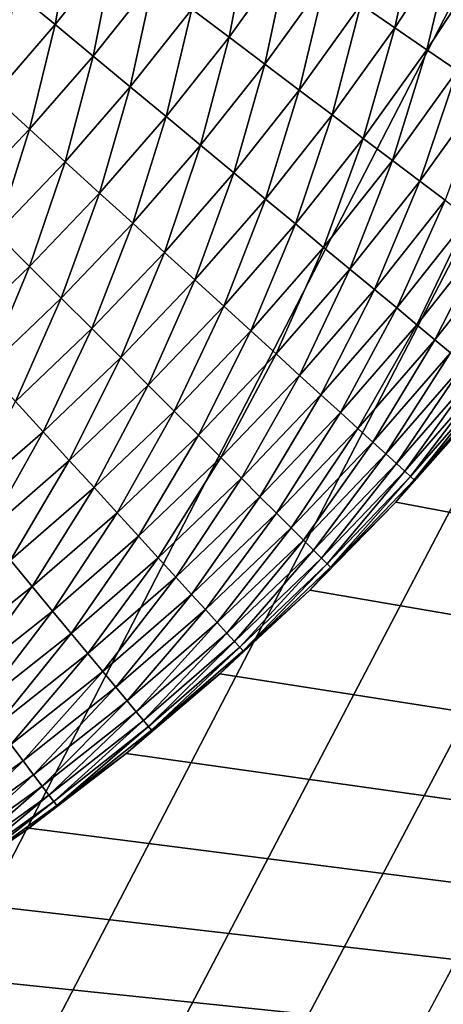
# Model space of a CAD drawing. Extents: x -260 to 260, y -882 to 882.
# Tile 155 of 234: x 26 to 33, y 540 to 557. Entities that reach past the tile are written whole.
import ezdxf

# ---------------------------------------------------------------- set-up
doc = ezdxf.new("R2010")
doc.units = 0
doc.header["$LTSCALE"] = 21.359881
for name, color, linetype in [('1', 7, 'CONTINUOUS'), ('2', 7, 'CONTINUOUS'), ('23', 7, 'CONTINUOUS'), ('24', 7, 'CONTINUOUS')]:
    doc.layers.add(name, color=color, linetype=linetype)

msp = doc.modelspace()

# ---------------------------------------------------------------- linework, layer by layer
at = {"layer": '1', "color": 7, "linetype": 'CONTINUOUS'}
for points in [[(253.525, 812.5), (-253.525, 0), (253.525, 0), (253.525, 812.5)], [(-253.525, 0), (253.525, 812.5), (116.582, 650.819), (-253.525, 0)], [(114.854, 648.894), (-253.525, 0), (116.582, 650.819), (114.854, 648.894)], [(113.045, 647.046), (-253.525, 0), (114.854, 648.894), (113.045, 647.046)], [(111.157, 645.277), (-253.525, 0), (113.045, 647.046), (111.157, 645.277)], [(109.196, 643.59), (-253.525, 0), (111.157, 645.277), (109.196, 643.59)], [(107.164, 641.99), (-253.525, 0), (109.196, 643.59), (107.164, 641.99)], [(105.065, 640.479), (-253.525, 0), (107.164, 641.99), (105.065, 640.479)], [(102.902, 639.059), (-253.525, 0), (105.065, 640.479), (102.902, 639.059)], [(100.681, 637.734), (-253.525, 0), (102.902, 639.059), (100.681, 637.734)], [(98.405, 636.505), (-253.525, 0), (100.681, 637.734), (98.405, 636.505)], [(96.078, 635.376), (-253.525, 0), (98.405, 636.505), (96.078, 635.376)], [(93.704, 634.347), (-253.525, 0), (96.078, 635.376), (93.704, 634.347)], [(91.289, 633.422), (-253.525, 0), (93.704, 634.347), (91.289, 633.422)], [(88.835, 632.602), (-253.525, 0), (91.289, 633.422), (88.835, 632.602)], [(86.349, 631.887), (-253.525, 0), (88.835, 632.602), (86.349, 631.887)], [(83.835, 631.281), (-253.525, 0), (86.349, 631.887), (83.835, 631.281)], [(81.296, 630.783), (-253.525, 0), (83.835, 631.281), (81.296, 630.783)], [(78.739, 630.395), (-253.525, 0), (81.296, 630.783), (78.739, 630.395)], [(76.167, 630.117), (-253.525, 0), (78.739, 630.395), (76.167, 630.117)], [(73.586, 629.95), (-253.525, 0), (76.167, 630.117), (73.586, 629.95)], [(71, 629.895), (-253.525, 0), (73.586, 629.95), (71, 629.895)], [(-129, 629.895), (-253.525, 0), (71, 629.895), (-129, 629.895)]]:
    msp.add_3dface(points, dxfattribs=at)
at = {"layer": '2', "color": 7, "linetype": 'CONTINUOUS'}
for points in [[(32.553, 548.66, -9), (33.94, 550.219, -9), (136.739, 529, -9), (32.553, 548.66, -9)], [(31.095, 547.167, -9), (32.553, 548.66, -9), (136.739, 529, -9), (31.095, 547.167, -9)], [(29.569, 545.745, -9), (31.095, 547.167, -9), (136.739, 529, -9), (29.569, 545.745, -9)], [(27.978, 544.395, -9), (29.569, 545.745, -9), (136.739, 529, -9), (27.978, 544.395, -9)], [(26.325, 543.122, -9), (27.978, 544.395, -9), (136.739, 529, -9), (26.325, 543.122, -9)], [(24.614, 541.927, -9), (26.325, 543.122, -9), (136.739, 529, -9), (24.614, 541.927, -9)], [(22.85, 540.814, -9), (24.614, 541.927, -9), (136.739, 529, -9), (22.85, 540.814, -9)], [(21.035, 539.785, -9), (22.85, 540.814, -9), (136.739, 529, -9), (21.035, 539.785, -9)]]:
    msp.add_3dface(points, dxfattribs=at)
at = {"layer": '23', "color": 7, "linetype": 'CONTINUOUS'}
for points in [[(33.94, 550.219, -9), (32.553, 548.66, -9), (33.939, 550.219, -14), (33.94, 550.219, -9)], [(33.939, 550.219, -14), (32.553, 548.66, -9), (32.553, 548.66, -14), (33.939, 550.219, -14)], [(32.553, 548.66, -9), (31.095, 547.167, -9), (32.553, 548.66, -14), (32.553, 548.66, -9)], [(32.553, 548.66, -14), (31.095, 547.167, -9), (31.095, 547.167, -14), (32.553, 548.66, -14)], [(31.095, 547.167, -9), (29.569, 545.745, -9), (31.095, 547.167, -14), (31.095, 547.167, -9)], [(31.095, 547.167, -14), (29.569, 545.745, -9), (29.569, 545.745, -14), (31.095, 547.167, -14)], [(29.569, 545.745, -9), (27.978, 544.395, -9), (29.569, 545.745, -14), (29.569, 545.745, -9)], [(29.569, 545.745, -14), (27.978, 544.395, -9), (27.978, 544.395, -14), (29.569, 545.745, -14)], [(27.978, 544.395, -9), (26.325, 543.122, -9), (27.978, 544.395, -14), (27.978, 544.395, -9)], [(27.978, 544.395, -14), (26.325, 543.122, -9), (26.325, 543.122, -14), (27.978, 544.395, -14)], [(26.325, 543.122, -9), (24.614, 541.927, -9), (26.325, 543.122, -14), (26.325, 543.122, -9)], [(26.325, 543.122, -14), (24.614, 541.927, -9), (24.614, 541.927, -14), (26.325, 543.122, -14)]]:
    msp.add_3dface(points, dxfattribs=at)
at = {"layer": '24', "color": 7, "linetype": 'CONTINUOUS'}
for points in [[(26.115, 557.314, -28.326), (27.089, 558.543, -28.326), (26.775, 556.766, -28.031), (26.115, 557.314, -28.326)], [(26.775, 556.766, -28.031), (27.089, 558.543, -28.326), (27.773, 558.027, -28.031), (26.775, 556.766, -28.031)], [(31.961, 557.106, -25.816), (32.938, 558.606, -25.816), (32.536, 556.712, -25.235), (31.961, 557.106, -25.816)], [(32.536, 556.712, -25.235), (32.938, 558.606, -25.816), (33.531, 558.239, -25.235), (32.536, 556.712, -25.235)], [(29.093, 557.03, -27.289), (30.077, 558.397, -27.289), (29.724, 556.553, -26.844), (29.093, 557.03, -27.289)], [(29.724, 556.553, -26.844), (30.077, 558.397, -27.289), (30.729, 557.95, -26.844), (29.724, 556.553, -26.844)], [(32.536, 556.712, -25.235), (33.531, 558.239, -25.235), (33.081, 556.339, -24.614), (32.536, 556.712, -25.235)], [(33.081, 556.339, -24.614), (33.531, 558.239, -25.235), (34.093, 557.891, -24.614), (33.081, 556.339, -24.614)], [(26.775, 556.766, -28.031), (27.773, 558.027, -28.031), (27.42, 556.231, -27.685), (26.775, 556.766, -28.031)], [(27.42, 556.231, -27.685), (27.773, 558.027, -28.031), (28.442, 557.521, -27.685), (27.42, 556.231, -27.685)], [(29.724, 556.553, -26.844), (30.729, 557.95, -26.844), (30.332, 556.094, -26.352), (29.724, 556.553, -26.844)], [(30.332, 556.094, -26.352), (30.729, 557.95, -26.844), (31.358, 557.519, -26.352), (30.332, 556.094, -26.352)], [(33.081, 556.339, -24.614), (34.093, 557.891, -24.614), (33.595, 555.987, -23.954), (33.081, 556.339, -24.614)], [(27.42, 556.231, -27.685), (28.442, 557.521, -27.685), (28.048, 555.709, -27.289), (27.42, 556.231, -27.685)], [(28.048, 555.709, -27.289), (28.442, 557.521, -27.685), (29.093, 557.03, -27.289), (28.048, 555.709, -27.289)], [(30.332, 556.094, -26.352), (31.358, 557.519, -26.352), (30.916, 555.653, -25.816), (30.332, 556.094, -26.352)], [(30.916, 555.653, -25.816), (31.358, 557.519, -26.352), (31.961, 557.106, -25.816), (30.916, 555.653, -25.816)], [(25.72, 555.553, -28.031), (26.115, 557.314, -28.326), (26.775, 556.766, -28.031), (25.72, 555.553, -28.031)], [(28.048, 555.709, -27.289), (29.093, 557.03, -27.289), (28.656, 555.204, -26.844), (28.048, 555.709, -27.289)], [(28.656, 555.204, -26.844), (29.093, 557.03, -27.289), (29.724, 556.553, -26.844), (28.656, 555.204, -26.844)], [(30.916, 555.653, -25.816), (31.961, 557.106, -25.816), (31.472, 555.233, -25.235), (30.916, 555.653, -25.816)], [(31.472, 555.233, -25.235), (31.961, 557.106, -25.816), (32.536, 556.712, -25.235), (31.472, 555.233, -25.235)], [(25.72, 555.553, -28.031), (26.775, 556.766, -28.031), (26.339, 554.989, -27.685), (25.72, 555.553, -28.031)], [(26.339, 554.989, -27.685), (26.775, 556.766, -28.031), (27.42, 556.231, -27.685), (26.339, 554.989, -27.685)], [(31.472, 555.233, -25.235), (32.536, 556.712, -25.235), (32, 554.835, -24.614), (31.472, 555.233, -25.235)], [(32, 554.835, -24.614), (32.536, 556.712, -25.235), (33.081, 556.339, -24.614), (32, 554.835, -24.614)], [(28.656, 555.204, -26.844), (29.724, 556.553, -26.844), (29.242, 554.718, -26.352), (28.656, 555.204, -26.844)], [(29.242, 554.718, -26.352), (29.724, 556.553, -26.844), (30.332, 556.094, -26.352), (29.242, 554.718, -26.352)], [(32, 554.835, -24.614), (33.081, 556.339, -24.614), (32.496, 554.46, -23.954), (32, 554.835, -24.614)], [(32.496, 554.46, -23.954), (33.081, 556.339, -24.614), (33.595, 555.987, -23.954), (32.496, 554.46, -23.954)], [(26.339, 554.989, -27.685), (27.42, 556.231, -27.685), (26.942, 554.439, -27.289), (26.339, 554.989, -27.685)], [(26.942, 554.439, -27.289), (27.42, 556.231, -27.685), (28.048, 555.709, -27.289), (26.942, 554.439, -27.289)], [(29.242, 554.718, -26.352), (30.332, 556.094, -26.352), (29.805, 554.251, -25.816), (29.242, 554.718, -26.352)], [(29.805, 554.251, -25.816), (30.332, 556.094, -26.352), (30.916, 555.653, -25.816), (29.805, 554.251, -25.816)], [(32.496, 554.46, -23.954), (33.595, 555.987, -23.954), (32.96, 554.11, -23.258), (32.496, 554.46, -23.954)], [(32.96, 554.11, -23.258), (33.595, 555.987, -23.954), (34.074, 555.659, -23.258), (32.96, 554.11, -23.258)], [(26.942, 554.439, -27.289), (28.048, 555.709, -27.289), (27.526, 553.906, -26.844), (26.942, 554.439, -27.289)], [(27.526, 553.906, -26.844), (28.048, 555.709, -27.289), (28.656, 555.204, -26.844), (27.526, 553.906, -26.844)], [(29.805, 554.251, -25.816), (30.916, 555.653, -25.816), (30.341, 553.805, -25.235), (29.805, 554.251, -25.816)], [(30.341, 553.805, -25.235), (30.916, 555.653, -25.816), (31.472, 555.233, -25.235), (30.341, 553.805, -25.235)], [(32.96, 554.11, -23.258), (34.074, 555.659, -23.258), (33.389, 553.786, -22.528), (32.96, 554.11, -23.258)], [(25.202, 553.798, -27.685), (25.72, 555.553, -28.031), (26.339, 554.989, -27.685), (25.202, 553.798, -27.685)], [(27.526, 553.906, -26.844), (28.656, 555.204, -26.844), (28.09, 553.393, -26.352), (27.526, 553.906, -26.844)], [(28.09, 553.393, -26.352), (28.656, 555.204, -26.844), (29.242, 554.718, -26.352), (28.09, 553.393, -26.352)], [(30.341, 553.805, -25.235), (31.472, 555.233, -25.235), (30.849, 553.383, -24.614), (30.341, 553.805, -25.235)], [(30.849, 553.383, -24.614), (31.472, 555.233, -25.235), (32, 554.835, -24.614), (30.849, 553.383, -24.614)], [(25.202, 553.798, -27.685), (26.339, 554.989, -27.685), (25.779, 553.221, -27.289), (25.202, 553.798, -27.685)], [(25.779, 553.221, -27.289), (26.339, 554.989, -27.685), (26.942, 554.439, -27.289), (25.779, 553.221, -27.289)], [(30.849, 553.383, -24.614), (32, 554.835, -24.614), (31.328, 552.985, -23.954), (30.849, 553.383, -24.614)], [(31.328, 552.985, -23.954), (32, 554.835, -24.614), (32.496, 554.46, -23.954), (31.328, 552.985, -23.954)], [(28.09, 553.393, -26.352), (29.242, 554.718, -26.352), (28.63, 552.9, -25.816), (28.09, 553.393, -26.352)], [(28.63, 552.9, -25.816), (29.242, 554.718, -26.352), (29.805, 554.251, -25.816), (28.63, 552.9, -25.816)], [(25.779, 553.221, -27.289), (26.942, 554.439, -27.289), (26.338, 552.662, -26.844), (25.779, 553.221, -27.289)], [(26.338, 552.662, -26.844), (26.942, 554.439, -27.289), (27.526, 553.906, -26.844), (26.338, 552.662, -26.844)], [(31.328, 552.985, -23.954), (32.496, 554.46, -23.954), (31.775, 552.614, -23.258), (31.328, 552.985, -23.954)], [(31.775, 552.614, -23.258), (32.496, 554.46, -23.954), (32.96, 554.11, -23.258), (31.775, 552.614, -23.258)], [(28.63, 552.9, -25.816), (29.805, 554.251, -25.816), (29.145, 552.431, -25.235), (28.63, 552.9, -25.816)], [(29.145, 552.431, -25.235), (29.805, 554.251, -25.816), (30.341, 553.805, -25.235), (29.145, 552.431, -25.235)], [(31.775, 552.614, -23.258), (32.96, 554.11, -23.258), (32.189, 552.271, -22.528), (31.775, 552.614, -23.258)], [(32.189, 552.271, -22.528), (32.96, 554.11, -23.258), (33.389, 553.786, -22.528), (32.189, 552.271, -22.528)], [(26.338, 552.662, -26.844), (27.526, 553.906, -26.844), (26.877, 552.123, -26.352), (26.338, 552.662, -26.844)], [(26.877, 552.123, -26.352), (27.526, 553.906, -26.844), (28.09, 553.393, -26.352), (26.877, 552.123, -26.352)], [(29.145, 552.431, -25.235), (30.341, 553.805, -25.235), (29.633, 551.986, -24.614), (29.145, 552.431, -25.235)], [(29.633, 551.986, -24.614), (30.341, 553.805, -25.235), (30.849, 553.383, -24.614), (29.633, 551.986, -24.614)], [(32.189, 552.271, -22.528), (33.389, 553.786, -22.528), (32.568, 551.956, -21.766), (32.189, 552.271, -22.528)], [(32.568, 551.956, -21.766), (33.389, 553.786, -22.528), (33.782, 553.489, -21.766), (32.568, 551.956, -21.766)], [(32.568, 551.956, -21.766), (33.782, 553.489, -21.766), (32.911, 551.671, -20.976), (32.568, 551.956, -21.766)], [(32.911, 551.671, -20.976), (33.782, 553.489, -21.766), (34.138, 553.22, -20.976), (32.911, 551.671, -20.976)], [(26.877, 552.123, -26.352), (28.09, 553.393, -26.352), (27.394, 551.606, -25.816), (26.877, 552.123, -26.352)], [(27.394, 551.606, -25.816), (28.09, 553.393, -26.352), (28.63, 552.9, -25.816), (27.394, 551.606, -25.816)], [(29.633, 551.986, -24.614), (30.849, 553.383, -24.614), (30.093, 551.566, -23.954), (29.633, 551.986, -24.614)], [(30.093, 551.566, -23.954), (30.849, 553.383, -24.614), (31.328, 552.985, -23.954), (30.093, 551.566, -23.954)], [(25.094, 551.474, -26.844), (25.779, 553.221, -27.289), (26.338, 552.662, -26.844), (25.094, 551.474, -26.844)], [(32.911, 551.671, -20.976), (34.138, 553.22, -20.976), (33.217, 551.417, -20.161), (32.911, 551.671, -20.976)], [(33.217, 551.417, -20.161), (34.138, 553.22, -20.976), (34.455, 552.98, -20.161), (33.217, 551.417, -20.161)], [(30.093, 551.566, -23.954), (31.328, 552.985, -23.954), (30.523, 551.175, -23.258), (30.093, 551.566, -23.954)], [(30.523, 551.175, -23.258), (31.328, 552.985, -23.954), (31.775, 552.614, -23.258), (30.523, 551.175, -23.258)], [(33.217, 551.417, -20.161), (34.455, 552.98, -20.161), (33.484, 551.195, -19.323), (33.217, 551.417, -20.161)], [(27.394, 551.606, -25.816), (28.63, 552.9, -25.816), (27.887, 551.113, -25.235), (27.394, 551.606, -25.816)], [(27.887, 551.113, -25.235), (28.63, 552.9, -25.816), (29.145, 552.431, -25.235), (27.887, 551.113, -25.235)], [(25.094, 551.474, -26.844), (26.338, 552.662, -26.844), (25.607, 550.91, -26.352), (25.094, 551.474, -26.844)], [(25.607, 550.91, -26.352), (26.338, 552.662, -26.844), (26.877, 552.123, -26.352), (25.607, 550.91, -26.352)], [(30.523, 551.175, -23.258), (31.775, 552.614, -23.258), (30.92, 550.812, -22.528), (30.523, 551.175, -23.258)], [(30.92, 550.812, -22.528), (31.775, 552.614, -23.258), (32.189, 552.271, -22.528), (30.92, 550.812, -22.528)], [(27.887, 551.113, -25.235), (29.145, 552.431, -25.235), (28.354, 550.646, -24.614), (27.887, 551.113, -25.235)], [(28.354, 550.646, -24.614), (29.145, 552.431, -25.235), (29.633, 551.986, -24.614), (28.354, 550.646, -24.614)], [(30.92, 550.812, -22.528), (32.189, 552.271, -22.528), (31.284, 550.48, -21.766), (30.92, 550.812, -22.528)], [(31.284, 550.48, -21.766), (32.189, 552.271, -22.528), (32.568, 551.956, -21.766), (31.284, 550.48, -21.766)], [(25.607, 550.91, -26.352), (26.877, 552.123, -26.352), (26.1, 550.37, -25.816), (25.607, 550.91, -26.352)], [(26.1, 550.37, -25.816), (26.877, 552.123, -26.352), (27.394, 551.606, -25.816), (26.1, 550.37, -25.816)], [(28.354, 550.646, -24.614), (29.633, 551.986, -24.614), (28.794, 550.206, -23.954), (28.354, 550.646, -24.614)], [(28.794, 550.206, -23.954), (29.633, 551.986, -24.614), (30.093, 551.566, -23.954), (28.794, 550.206, -23.954)], [(31.284, 550.48, -21.766), (32.568, 551.956, -21.766), (31.614, 550.18, -20.976), (31.284, 550.48, -21.766)], [(31.614, 550.18, -20.976), (32.568, 551.956, -21.766), (32.911, 551.671, -20.976), (31.614, 550.18, -20.976)], [(31.614, 550.18, -20.976), (32.911, 551.671, -20.976), (31.908, 549.912, -20.161), (31.614, 550.18, -20.976)], [(31.908, 549.912, -20.161), (32.911, 551.671, -20.976), (33.217, 551.417, -20.161), (31.908, 549.912, -20.161)], [(26.1, 550.37, -25.816), (27.394, 551.606, -25.816), (26.569, 549.855, -25.235), (26.1, 550.37, -25.816)], [(26.569, 549.855, -25.235), (27.394, 551.606, -25.816), (27.887, 551.113, -25.235), (26.569, 549.855, -25.235)], [(28.794, 550.206, -23.954), (30.093, 551.566, -23.954), (29.205, 549.795, -23.258), (28.794, 550.206, -23.954)], [(29.205, 549.795, -23.258), (30.093, 551.566, -23.954), (30.523, 551.175, -23.258), (29.205, 549.795, -23.258)], [(31.908, 549.912, -20.161), (33.217, 551.417, -20.161), (32.164, 549.678, -19.323), (31.908, 549.912, -20.161)], [(32.164, 549.678, -19.323), (33.217, 551.417, -20.161), (33.484, 551.195, -19.323), (32.164, 549.678, -19.323)], [(29.205, 549.795, -23.258), (30.523, 551.175, -23.258), (29.585, 549.415, -22.528), (29.205, 549.795, -23.258)], [(29.585, 549.415, -22.528), (30.523, 551.175, -23.258), (30.92, 550.812, -22.528), (29.585, 549.415, -22.528)], [(32.164, 549.678, -19.323), (33.484, 551.195, -19.323), (32.383, 549.479, -18.466), (32.164, 549.678, -19.323)], [(32.383, 549.479, -18.466), (33.484, 551.195, -19.323), (33.712, 551.006, -18.466), (32.383, 549.479, -18.466)], [(26.569, 549.855, -25.235), (27.887, 551.113, -25.235), (27.014, 549.367, -24.614), (26.569, 549.855, -25.235)], [(27.014, 549.367, -24.614), (27.887, 551.113, -25.235), (28.354, 550.646, -24.614), (27.014, 549.367, -24.614)], [(32.383, 549.479, -18.466), (33.712, 551.006, -18.466), (32.563, 549.315, -17.592), (32.383, 549.479, -18.466)], [(32.563, 549.315, -17.592), (33.712, 551.006, -18.466), (33.9, 550.85, -17.592), (32.563, 549.315, -17.592)], [(29.585, 549.415, -22.528), (30.92, 550.812, -22.528), (29.934, 549.066, -21.766), (29.585, 549.415, -22.528)], [(29.934, 549.066, -21.766), (30.92, 550.812, -22.528), (31.284, 550.48, -21.766), (29.934, 549.066, -21.766)], [(32.563, 549.315, -17.592), (33.9, 550.85, -17.592), (32.704, 549.186, -16.706), (32.563, 549.315, -17.592)], [(32.704, 549.186, -16.706), (33.9, 550.85, -17.592), (34.046, 550.728, -16.706), (32.704, 549.186, -16.706)], [(27.014, 549.367, -24.614), (28.354, 550.646, -24.614), (27.434, 548.907, -23.954), (27.014, 549.367, -24.614)], [(27.434, 548.907, -23.954), (28.354, 550.646, -24.614), (28.794, 550.206, -23.954), (27.434, 548.907, -23.954)], [(32.704, 549.186, -16.706), (34.046, 550.728, -16.706), (32.805, 549.094, -15.809), (32.704, 549.186, -16.706)], [(32.805, 549.094, -15.809), (34.046, 550.728, -16.706), (34.151, 550.641, -15.809), (32.805, 549.094, -15.809)], [(32.805, 549.094, -15.809), (34.151, 550.641, -15.809), (32.866, 549.039, -14.906), (32.805, 549.094, -15.809)], [(32.866, 549.039, -14.906), (34.151, 550.641, -15.809), (34.214, 550.589, -14.906), (32.866, 549.039, -14.906)], [(29.934, 549.066, -21.766), (31.284, 550.48, -21.766), (30.249, 548.751, -20.976), (29.934, 549.066, -21.766)], [(30.249, 548.751, -20.976), (31.284, 550.48, -21.766), (31.614, 550.18, -20.976), (30.249, 548.751, -20.976)], [(33.939, 550.219, -14), (32.866, 549.039, -14.906), (34.214, 550.589, -14.906), (33.939, 550.219, -14)], [(25.195, 548.659, -25.235), (26.1, 550.37, -25.816), (26.569, 549.855, -25.235), (25.195, 548.659, -25.235)], [(27.434, 548.907, -23.954), (28.794, 550.206, -23.954), (27.825, 548.477, -23.258), (27.434, 548.907, -23.954)], [(27.825, 548.477, -23.258), (28.794, 550.206, -23.954), (29.205, 549.795, -23.258), (27.825, 548.477, -23.258)], [(30.249, 548.751, -20.976), (31.614, 550.18, -20.976), (30.53, 548.47, -20.161), (30.249, 548.751, -20.976)], [(30.53, 548.47, -20.161), (31.614, 550.18, -20.976), (31.908, 549.912, -20.161), (30.53, 548.47, -20.161)], [(33.939, 550.219, -14), (32.553, 548.66, -14), (32.866, 549.039, -14.906), (33.939, 550.219, -14)], [(25.195, 548.659, -25.235), (26.569, 549.855, -25.235), (25.617, 548.151, -24.614), (25.195, 548.659, -25.235)], [(25.617, 548.151, -24.614), (26.569, 549.855, -25.235), (27.014, 549.367, -24.614), (25.617, 548.151, -24.614)], [(27.825, 548.477, -23.258), (29.205, 549.795, -23.258), (28.188, 548.08, -22.528), (27.825, 548.477, -23.258)], [(28.188, 548.08, -22.528), (29.205, 549.795, -23.258), (29.585, 549.415, -22.528), (28.188, 548.08, -22.528)], [(30.53, 548.47, -20.161), (31.908, 549.912, -20.161), (30.776, 548.224, -19.323), (30.53, 548.47, -20.161)], [(30.776, 548.224, -19.323), (31.908, 549.912, -20.161), (32.164, 549.678, -19.323), (30.776, 548.224, -19.323)], [(30.776, 548.224, -19.323), (32.164, 549.678, -19.323), (30.985, 548.015, -18.466), (30.776, 548.224, -19.323)], [(30.985, 548.015, -18.466), (32.164, 549.678, -19.323), (32.383, 549.479, -18.466), (30.985, 548.015, -18.466)], [(30.985, 548.015, -18.466), (32.383, 549.479, -18.466), (31.158, 547.842, -17.592), (30.985, 548.015, -18.466)], [(31.158, 547.842, -17.592), (32.383, 549.479, -18.466), (32.563, 549.315, -17.592), (31.158, 547.842, -17.592)], [(25.617, 548.151, -24.614), (27.014, 549.367, -24.614), (26.015, 547.672, -23.954), (25.617, 548.151, -24.614)], [(26.015, 547.672, -23.954), (27.014, 549.367, -24.614), (27.434, 548.907, -23.954), (26.015, 547.672, -23.954)], [(28.188, 548.08, -22.528), (29.585, 549.415, -22.528), (28.52, 547.716, -21.766), (28.188, 548.08, -22.528)], [(28.52, 547.716, -21.766), (29.585, 549.415, -22.528), (29.934, 549.066, -21.766), (28.52, 547.716, -21.766)], [(31.158, 547.842, -17.592), (32.563, 549.315, -17.592), (31.292, 547.708, -16.706), (31.158, 547.842, -17.592)], [(31.292, 547.708, -16.706), (32.563, 549.315, -17.592), (32.704, 549.186, -16.706), (31.292, 547.708, -16.706)], [(31.292, 547.708, -16.706), (32.704, 549.186, -16.706), (31.389, 547.611, -15.809), (31.292, 547.708, -16.706)], [(31.389, 547.611, -15.809), (32.704, 549.186, -16.706), (32.805, 549.094, -15.809), (31.389, 547.611, -15.809)], [(28.52, 547.716, -21.766), (29.934, 549.066, -21.766), (28.82, 547.386, -20.976), (28.52, 547.716, -21.766)], [(28.82, 547.386, -20.976), (29.934, 549.066, -21.766), (30.249, 548.751, -20.976), (28.82, 547.386, -20.976)], [(31.389, 547.611, -15.809), (32.805, 549.094, -15.809), (31.447, 547.553, -14.906), (31.389, 547.611, -15.809)], [(31.447, 547.553, -14.906), (32.805, 549.094, -15.809), (32.866, 549.039, -14.906), (31.447, 547.553, -14.906)], [(32.553, 548.66, -14), (31.447, 547.553, -14.906), (32.866, 549.039, -14.906), (32.553, 548.66, -14)], [(26.015, 547.672, -23.954), (27.434, 548.907, -23.954), (26.386, 547.225, -23.258), (26.015, 547.672, -23.954)], [(26.386, 547.225, -23.258), (27.434, 548.907, -23.954), (27.825, 548.477, -23.258), (26.386, 547.225, -23.258)], [(28.82, 547.386, -20.976), (30.249, 548.751, -20.976), (29.088, 547.092, -20.161), (28.82, 547.386, -20.976)], [(29.088, 547.092, -20.161), (30.249, 548.751, -20.976), (30.53, 548.47, -20.161), (29.088, 547.092, -20.161)], [(32.553, 548.66, -14), (31.095, 547.167, -14), (31.447, 547.553, -14.906), (32.553, 548.66, -14)], [(26.386, 547.225, -23.258), (27.825, 548.477, -23.258), (26.729, 546.811, -22.528), (26.386, 547.225, -23.258)], [(26.729, 546.811, -22.528), (27.825, 548.477, -23.258), (28.188, 548.08, -22.528), (26.729, 546.811, -22.528)], [(29.088, 547.092, -20.161), (30.53, 548.47, -20.161), (29.322, 546.836, -19.323), (29.088, 547.092, -20.161)], [(29.322, 546.836, -19.323), (30.53, 548.47, -20.161), (30.776, 548.224, -19.323), (29.322, 546.836, -19.323)], [(29.322, 546.836, -19.323), (30.776, 548.224, -19.323), (29.521, 546.617, -18.466), (29.322, 546.836, -19.323)], [(29.521, 546.617, -18.466), (30.776, 548.224, -19.323), (30.985, 548.015, -18.466), (29.521, 546.617, -18.466)], [(26.729, 546.811, -22.528), (28.188, 548.08, -22.528), (27.044, 546.432, -21.766), (26.729, 546.811, -22.528)], [(27.044, 546.432, -21.766), (28.188, 548.08, -22.528), (28.52, 547.716, -21.766), (27.044, 546.432, -21.766)], [(29.521, 546.617, -18.466), (30.985, 548.015, -18.466), (29.685, 546.437, -17.592), (29.521, 546.617, -18.466)], [(29.685, 546.437, -17.592), (30.985, 548.015, -18.466), (31.158, 547.842, -17.592), (29.685, 546.437, -17.592)], [(29.685, 546.437, -17.592), (31.158, 547.842, -17.592), (29.814, 546.296, -16.706), (29.685, 546.437, -17.592)], [(29.814, 546.296, -16.706), (31.158, 547.842, -17.592), (31.292, 547.708, -16.706), (29.814, 546.296, -16.706)], [(24.89, 546.04, -23.258), (26.015, 547.672, -23.954), (26.386, 547.225, -23.258), (24.89, 546.04, -23.258)], [(27.044, 546.432, -21.766), (28.52, 547.716, -21.766), (27.329, 546.089, -20.976), (27.044, 546.432, -21.766)], [(27.329, 546.089, -20.976), (28.52, 547.716, -21.766), (28.82, 547.386, -20.976), (27.329, 546.089, -20.976)], [(29.814, 546.296, -16.706), (31.292, 547.708, -16.706), (29.906, 546.195, -15.809), (29.814, 546.296, -16.706)], [(29.906, 546.195, -15.809), (31.292, 547.708, -16.706), (31.389, 547.611, -15.809), (29.906, 546.195, -15.809)], [(29.906, 546.195, -15.809), (31.389, 547.611, -15.809), (29.961, 546.134, -14.906), (29.906, 546.195, -15.809)], [(29.961, 546.134, -14.906), (31.389, 547.611, -15.809), (31.447, 547.553, -14.906), (29.961, 546.134, -14.906)], [(31.095, 547.167, -14), (29.961, 546.134, -14.906), (31.447, 547.553, -14.906), (31.095, 547.167, -14)], [(27.329, 546.089, -20.976), (28.82, 547.386, -20.976), (27.583, 545.783, -20.161), (27.329, 546.089, -20.976)], [(27.583, 545.783, -20.161), (28.82, 547.386, -20.976), (29.088, 547.092, -20.161), (27.583, 545.783, -20.161)], [(24.89, 546.04, -23.258), (26.386, 547.225, -23.258), (25.214, 545.611, -22.528), (24.89, 546.04, -23.258)], [(25.214, 545.611, -22.528), (26.386, 547.225, -23.258), (26.729, 546.811, -22.528), (25.214, 545.611, -22.528)], [(31.095, 547.167, -14), (29.569, 545.745, -14), (29.961, 546.134, -14.906), (31.095, 547.167, -14)], [(27.583, 545.783, -20.161), (29.088, 547.092, -20.161), (27.805, 545.516, -19.323), (27.583, 545.783, -20.161)], [(27.805, 545.516, -19.323), (29.088, 547.092, -20.161), (29.322, 546.836, -19.323), (27.805, 545.516, -19.323)], [(25.214, 545.611, -22.528), (26.729, 546.811, -22.528), (25.511, 545.218, -21.766), (25.214, 545.611, -22.528)], [(25.511, 545.218, -21.766), (26.729, 546.811, -22.528), (27.044, 546.432, -21.766), (25.511, 545.218, -21.766)], [(27.805, 545.516, -19.323), (29.322, 546.836, -19.323), (27.994, 545.288, -18.466), (27.805, 545.516, -19.323)], [(27.994, 545.288, -18.466), (29.322, 546.836, -19.323), (29.521, 546.617, -18.466), (27.994, 545.288, -18.466)], [(27.994, 545.288, -18.466), (29.521, 546.617, -18.466), (28.15, 545.1, -17.592), (27.994, 545.288, -18.466)], [(28.15, 545.1, -17.592), (29.521, 546.617, -18.466), (29.685, 546.437, -17.592), (28.15, 545.1, -17.592)], [(25.511, 545.218, -21.766), (27.044, 546.432, -21.766), (25.78, 544.862, -20.976), (25.511, 545.218, -21.766)], [(25.78, 544.862, -20.976), (27.044, 546.432, -21.766), (27.329, 546.089, -20.976), (25.78, 544.862, -20.976)], [(28.15, 545.1, -17.592), (29.685, 546.437, -17.592), (28.272, 544.954, -16.706), (28.15, 545.1, -17.592)], [(28.272, 544.954, -16.706), (29.685, 546.437, -17.592), (29.814, 546.296, -16.706), (28.272, 544.954, -16.706)], [(28.272, 544.954, -16.706), (29.814, 546.296, -16.706), (28.359, 544.849, -15.809), (28.272, 544.954, -16.706)], [(28.359, 544.849, -15.809), (29.814, 546.296, -16.706), (29.906, 546.195, -15.809), (28.359, 544.849, -15.809)], [(28.359, 544.849, -15.809), (29.906, 546.195, -15.809), (28.411, 544.786, -14.906), (28.359, 544.849, -15.809)], [(28.411, 544.786, -14.906), (29.906, 546.195, -15.809), (29.961, 546.134, -14.906), (28.411, 544.786, -14.906)], [(29.569, 545.745, -14), (28.411, 544.786, -14.906), (29.961, 546.134, -14.906), (29.569, 545.745, -14)], [(25.78, 544.862, -20.976), (27.329, 546.089, -20.976), (26.02, 544.545, -20.161), (25.78, 544.862, -20.976)], [(26.02, 544.545, -20.161), (27.329, 546.089, -20.976), (27.583, 545.783, -20.161), (26.02, 544.545, -20.161)], [(26.02, 544.545, -20.161), (27.583, 545.783, -20.161), (26.229, 544.267, -19.323), (26.02, 544.545, -20.161)], [(26.229, 544.267, -19.323), (27.583, 545.783, -20.161), (27.805, 545.516, -19.323), (26.229, 544.267, -19.323)], [(29.569, 545.745, -14), (27.978, 544.395, -14), (28.411, 544.786, -14.906), (29.569, 545.745, -14)], [(26.229, 544.267, -19.323), (27.805, 545.516, -19.323), (26.407, 544.031, -18.466), (26.229, 544.267, -19.323)], [(26.407, 544.031, -18.466), (27.805, 545.516, -19.323), (27.994, 545.288, -18.466), (26.407, 544.031, -18.466)], [(26.407, 544.031, -18.466), (27.994, 545.288, -18.466), (26.554, 543.837, -17.592), (26.407, 544.031, -18.466)], [(26.554, 543.837, -17.592), (27.994, 545.288, -18.466), (28.15, 545.1, -17.592), (26.554, 543.837, -17.592)], [(26.554, 543.837, -17.592), (28.15, 545.1, -17.592), (26.669, 543.685, -16.706), (26.554, 543.837, -17.592)], [(26.669, 543.685, -16.706), (28.15, 545.1, -17.592), (28.272, 544.954, -16.706), (26.669, 543.685, -16.706)], [(26.669, 543.685, -16.706), (28.272, 544.954, -16.706), (26.751, 543.576, -15.809), (26.669, 543.685, -16.706)], [(26.751, 543.576, -15.809), (28.272, 544.954, -16.706), (28.359, 544.849, -15.809), (26.751, 543.576, -15.809)], [(26.751, 543.576, -15.809), (28.359, 544.849, -15.809), (26.801, 543.51, -14.906), (26.751, 543.576, -15.809)], [(26.801, 543.51, -14.906), (28.359, 544.849, -15.809), (28.411, 544.786, -14.906), (26.801, 543.51, -14.906)], [(27.978, 544.395, -14), (26.801, 543.51, -14.906), (28.411, 544.786, -14.906), (27.978, 544.395, -14)], [(24.597, 543.093, -19.323), (26.02, 544.545, -20.161), (26.229, 544.267, -19.323), (24.597, 543.093, -19.323)], [(27.978, 544.395, -14), (26.325, 543.122, -14), (26.801, 543.51, -14.906), (27.978, 544.395, -14)], [(24.597, 543.093, -19.323), (26.229, 544.267, -19.323), (24.764, 542.849, -18.466), (24.597, 543.093, -19.323)], [(24.764, 542.849, -18.466), (26.229, 544.267, -19.323), (26.407, 544.031, -18.466), (24.764, 542.849, -18.466)], [(24.764, 542.849, -18.466), (26.407, 544.031, -18.466), (24.902, 542.648, -17.592), (24.764, 542.849, -18.466)], [(24.902, 542.648, -17.592), (26.407, 544.031, -18.466), (26.554, 543.837, -17.592), (24.902, 542.648, -17.592)], [(24.902, 542.648, -17.592), (26.554, 543.837, -17.592), (25.01, 542.491, -16.706), (24.902, 542.648, -17.592)], [(25.01, 542.491, -16.706), (26.554, 543.837, -17.592), (26.669, 543.685, -16.706), (25.01, 542.491, -16.706)], [(25.01, 542.491, -16.706), (26.669, 543.685, -16.706), (25.087, 542.378, -15.809), (25.01, 542.491, -16.706)], [(25.087, 542.378, -15.809), (26.669, 543.685, -16.706), (26.751, 543.576, -15.809), (25.087, 542.378, -15.809)], [(25.087, 542.378, -15.809), (26.751, 543.576, -15.809), (25.133, 542.31, -14.906), (25.087, 542.378, -15.809)], [(25.133, 542.31, -14.906), (26.751, 543.576, -15.809), (26.801, 543.51, -14.906), (25.133, 542.31, -14.906)], [(26.325, 543.122, -14), (25.133, 542.31, -14.906), (26.801, 543.51, -14.906), (26.325, 543.122, -14)], [(26.325, 543.122, -14), (24.614, 541.927, -14), (25.133, 542.31, -14.906), (26.325, 543.122, -14)]]:
    msp.add_3dface(points, dxfattribs=at)

doc.saveas('drawing.dxf')
